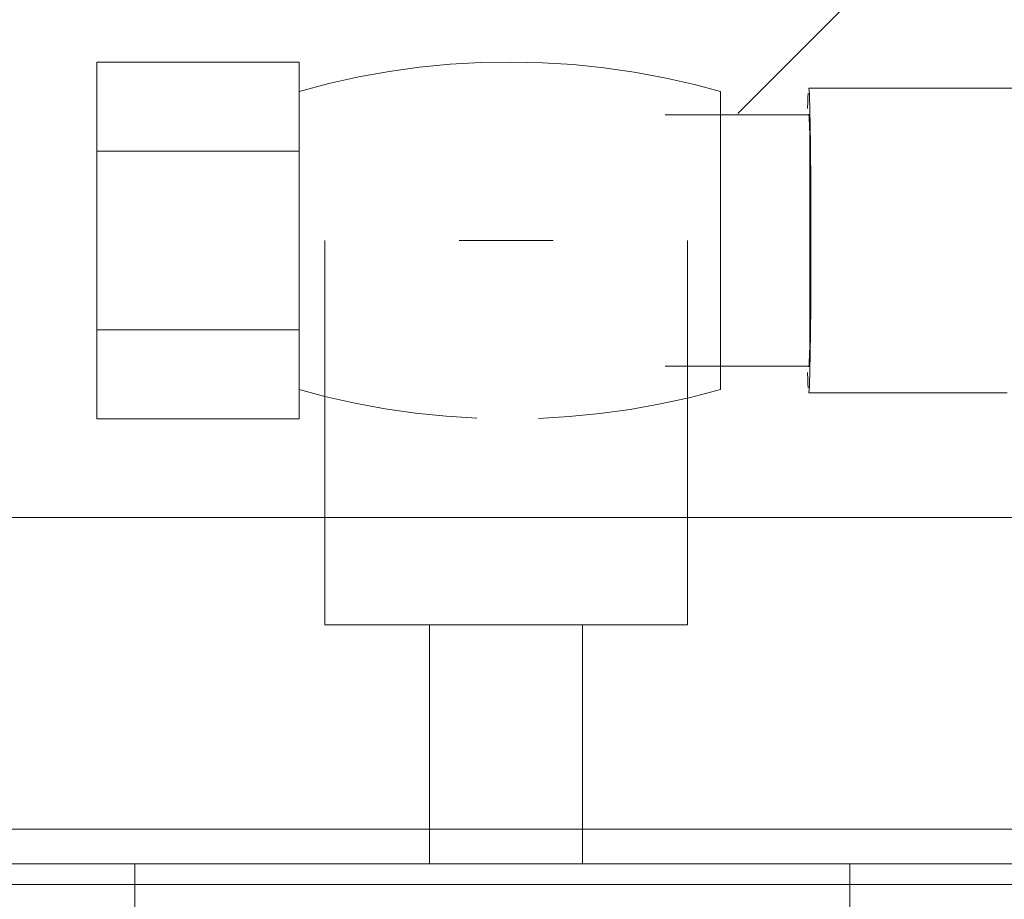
# Model space of a CAD drawing. Header units: metres. Extents: x 1.7 to 42.3, y -72.9 to -47.6.
# Tile 168 of 216: x 19.3669 to 19.438, y -50.7741 to -50.7106. Entities that reach past the tile are written whole.
import ezdxf

# ---------------------------------------------------------------- set-up
doc = ezdxf.new("R2010")
doc.units = ezdxf.units.M
doc.linetypes.add('Traço', pattern=[0.006, 0.003, -0.003])
for name, color, linetype, lineweight in [('A-DETL-GENF-HDLN', 7, 'Traço', 18), ('A-WALL', 7, 'Continuous', 18), ('A-WALL-PATT', 7, 'Continuous', 18), ('P-SANR-FIXT', 7, 'Continuous', 18)]:
    doc.layers.add(name, color=color, linetype=linetype, lineweight=lineweight)

# ---------------------------------------------------------------- blocks, each defined once
blk = doc.blocks.new('Chuveiro Acessível - BR06_ChuveiroAcessível-7968317-2PAV - FRIGORÍFICA')
at = {"layer": 'A-DETL-GENF-HDLN', "color": 253, "linetype": 'Continuous', "true_color": 0xaaaaaa}
for p, q in [((0.281686, 0.110449), (0.281686, 0.1)), ((0.281686, 0.110449), (0.281686, 0.1)), ((0.333314, 0.1), (0.333314, 0.110449)), ((0.333314, 0.1), (0.333314, 0.110449)), ((0.3075, 0.1), (0.281686, 0.1)), ((0.3075, 0.1), (0.281686, 0.1)), ((0.333314, 0.1), (0.3075, 0.1)), ((0.333314, 0.1), (0.3075, 0.1))]:
    blk.add_line(p, q, dxfattribs=at)
at = {"layer": 'P-SANR-FIXT', "color": 253, "true_color": 0xaaaaaa}
for p, q in [((0.300977, 0.1), (0.300977, 0.082738)), ((0.300977, 0.1), (0.300977, 0.082738)), ((0.312023, 0.082738), (0.312023, 0.1)), ((0.312023, 0.082738), (0.312023, 0.1)), ((0.293398, 0.082738), (0.293398, 0.055)), ((0.319602, 0.082738), (0.293398, 0.082738)), ((0.293398, 0.082738), (0.293398, 0.055)), ((0.319602, 0.082738), (0.293398, 0.082738)), ((0.319602, 0.055), (0.319602, 0.082738)), ((0.319602, 0.055), (0.319602, 0.082738)), ((0.321452, 0.06144), (0.321452, 0.067881)), ((0.336064, 0.067881), (0.321452, 0.067881)), ((0.321452, 0.06144), (0.321452, 0.067881)), ((0.336064, 0.067881), (0.321452, 0.067881)), ((0.336064, 0.067881), (0.336064, 0.06144)), ((0.336064, 0.067881), (0.336064, 0.06144)), ((0.291029, 0.044242), (0.291029, 0.065758)), ((0.291029, 0.044242), (0.291029, 0.065758)), ((0.295029, 0.064076), (0.284563, 0.064076)), ((0.295029, 0.064076), (0.284563, 0.064076)), ((0.284563, 0.062795), (0.284563, 0.047205)), ((0.284563, 0.062795), (0.284563, 0.047205)), ((0.321452, 0.04856), (0.321452, 0.06144)), ((0.336064, 0.06144), (0.321452, 0.06144)), ((0.321452, 0.04856), (0.321452, 0.06144)), ((0.336064, 0.06144), (0.321452, 0.06144)), ((0.336064, 0.06144), (0.336064, 0.04856)), ((0.336064, 0.06144), (0.336064, 0.04856)), ((0.303109, 0.055), (0.309891, 0.055)), ((0.303109, 0.055), (0.309891, 0.055)), ((0.321452, 0.042119), (0.321452, 0.04856)), ((0.336064, 0.04856), (0.321452, 0.04856)), ((0.321452, 0.042119), (0.321452, 0.04856)), ((0.336064, 0.04856), (0.321452, 0.04856)), ((0.336064, 0.04856), (0.336064, 0.042119)), ((0.336064, 0.04856), (0.336064, 0.042119)), ((0.284563, 0.045924), (0.295029, 0.045924)), ((0.284563, 0.045924), (0.295029, 0.045924)), ((0.336064, 0.042119), (0.321452, 0.042119)), ((0.336064, 0.042119), (0.321452, 0.042119))]:
    blk.add_line(p, q, dxfattribs=at)
at = {"layer": 'P-SANR-FIXT', "color": 253, "true_color": 0xaaaaaa, "flags": 128}
for points in [[(0.291029, 0.065758), (0.293178, 0.066324), (0.295348, 0.066803), (0.297535, 0.067195), (0.299736, 0.067499), (0.301947, 0.067715), (0.304166, 0.067842)], [(0.291029, 0.065758), (0.293178, 0.066324), (0.295348, 0.066803), (0.297535, 0.067195), (0.299736, 0.067499), (0.301947, 0.067715), (0.304166, 0.067842)], [(0.308609, 0.067831), (0.310826, 0.067692), (0.313037, 0.067464), (0.315236, 0.067148), (0.317421, 0.066744), (0.319588, 0.066254), (0.321452, 0.065758)], [(0.308609, 0.067831), (0.310826, 0.067692), (0.313037, 0.067464), (0.315236, 0.067148), (0.317421, 0.066744), (0.319588, 0.066254), (0.321452, 0.065758)], [(0.270323, 0.066005), (0.272766, 0.066005), (0.275226, 0.066005), (0.277699, 0.066005), (0.280183, 0.066005), (0.282671, 0.066005), (0.284652, 0.066005)], [(0.270323, 0.066005), (0.272766, 0.066005), (0.275226, 0.066005), (0.277699, 0.066005), (0.280183, 0.066005), (0.282671, 0.066005), (0.284652, 0.066005)], [(0.321452, 0.044242), (0.319303, 0.043676), (0.317133, 0.043197), (0.314946, 0.042805), (0.312745, 0.042501), (0.310534, 0.042285), (0.308315, 0.042158), (0.306094, 0.042119), (0.303872, 0.042169), (0.301655, 0.042308), (0.299444, 0.042536), (0.297245, 0.042852), (0.29506, 0.043256), (0.292893, 0.043746), (0.291029, 0.044242)], [(0.321452, 0.044242), (0.319303, 0.043676), (0.317133, 0.043197), (0.314946, 0.042805), (0.312745, 0.042501), (0.310534, 0.042285), (0.308315, 0.042158), (0.306094, 0.042119), (0.303872, 0.042169), (0.301655, 0.042308), (0.299444, 0.042536), (0.297245, 0.042852), (0.29506, 0.043256), (0.292893, 0.043746), (0.291029, 0.044242)], [(0.284652, 0.043995), (0.282162, 0.043995), (0.279674, 0.043995), (0.277192, 0.043995), (0.274721, 0.043995), (0.272264, 0.043995), (0.269826, 0.043995)], [(0.284652, 0.043995), (0.282162, 0.043995), (0.279674, 0.043995), (0.277192, 0.043995), (0.274721, 0.043995), (0.272264, 0.043995), (0.269826, 0.043995)]]:
    blk.add_lwpolyline(points, dxfattribs=at)
at = {"layer": 'P-SANR-FIXT', "color": 253, "true_color": 0xaaaaaa}
for major_axis, start_param, end_param in [((0, 0.011005), 0, 1.570796), ((0, 0.011005), 0, 1.570796), ((0, 0.011005), 5.759587, 6.021386), ((0, 0.011005), 5.759587, 6.021386), ((0, 0.009125), 0, 0.523599), ((0, 0.009125), 0, 0.523599), ((0, 0.011005), 1.570796, 3.141593), ((0, 0.011005), 1.570796, 3.141593), ((0, 0.009125), 2.617994, 3.141593), ((0, 0.009125), 2.617994, 3.141593), ((0, 0.011005), 3.403392, 3.665191), ((0, 0.011005), 3.403392, 3.665191)]:
    blk.add_ellipse((0.284652, 0.055), major_axis=major_axis, ratio=0.014867, start_param=start_param, end_param=end_param, dxfattribs=at)
blk = doc.blocks.new('4 GRE - ESCOLA DE CINEMA E AUDIOVISUAL CINE REX R07_rvt-1-2PAV - FRIGORÍFICA')
at = {"layer": 'A-WALL-PATT', "true_color": 0xd4d4d4}
h = blk.add_hatch(dxfattribs=at)
h.set_pattern_fill('FP_1', color=254, style=0, pattern_type=2)
h.set_pattern_definition([(50, (21.555, -62.9), (0.546555, -0.047815), [0.05715, -0.62865]), (355, (21.555, -62.9), (-0.105728, 0.573166), [0.04572, -0.50292]), (100.451, (21.601, -62.904), (0.440828, 0.52535), [0.04857, -0.53427]), (46.184, (21.555, -62.748), (0.813237, -0.12613), [0.08573, -0.94298]), (96.636, (21.623, -62.758), (0.71221, 0.742287), [0.07286, -0.80141]), (351.184, (21.555, -62.748), (0.712217, 0.742274), [0.06858, -0.75438]), (21, (21.631, -62.786), (0.454846, -0.306795), [0.05715, -0.62865]), (326, (21.631, -62.786), (0.185405, 0.55256), [0.04572, -0.50292]), (71.451, (21.669, -62.811), (0.64025, 0.245763), [0.04857, -0.53427]), (37.5, (21.555, -62.9), (0.009261, 0.2536672), [0.02515, -0.47168, 0.02515, -0.48539, -0.50482]), (37.5, (21.555, -62.9), (0.009261, 0.2536672), [-1.007, 0.02515, -0.47968]), (7.5, (21.555, -62.9), (0.200456, 0.300546), [0.02515, -0.26594, 0.02515, -0.46025, -0.1924]), (7.5, (21.555, -62.9), (0.200456, 0.300546), [-0.77648, 0.02515, -0.16726]), (327.5, (21.385, -62.9), (0.4067682, -0.0171882), [0.02515, -0.16535, 0.02515, -0.56921, -0.78867]), (327.5, (21.385, -62.9), (0.4067682, -0.0171882), [-0.78486, 0.02515, -0.76352]), (317.5, (21.309, -62.9), (0.444383, 0.076279), [0.02515, -0.2225, 0.02515, -0.36957, -0.56007]), (317.5, (21.309, -62.9), (0.444383, 0.076279), [-0.64237, 0.02515, -0.53492])])
h.paths.add_polyline_path([(21.547339, -50.771542), (21.547339, -50.769042), (21.405988, -50.769042), (21.405988, -50.771542), (21.434347, -50.771542)])
h.paths.add_polyline_path([(21.260988, -50.771542), (21.260988, -50.769042), (19.571511, -50.769616), (19.571511, -50.771542), (21.258488, -50.771542)])
h.paths.add_polyline_path([(19.381126, -50.771542), (19.396465, -50.771542), (19.396228, -50.769042), (19.068488, -50.769042), (19.068488, -50.771542), (19.376437, -50.771542)])
h.paths.add_polyline_path([(19.473488, -50.771542), (19.560465, -50.771542), (19.560465, -50.769042), (19.407511, -50.769429), (19.407511, -50.771542), (19.472882, -50.771542)])
h.paths.add_polyline_path([(17.521159, -50.771542), (18.910988, -50.771542), (18.910988, -50.769042), (16.629839, -50.769042), (16.629839, -50.574042), (16.627339, -50.574042), (16.627339, -50.771542), (16.868961, -50.771542)])
h.paths.add_polyline_path([(19.055988, -50.771542), (19.059988, -50.771542), (19.059988, -50.769042), (19.055988, -50.769042)])
h = blk.add_hatch(dxfattribs=at)
h.set_pattern_fill('FP_2', color=254, style=0, pattern_type=2)
h.set_pattern_definition([(45, (21.555, -62.9), (-0.0795495, 0.0795495), [])])
h.paths.add_polyline_path([(20.782149, -50.746542), (21.547339, -50.746542), (21.547339, -50.596542), (16.652339, -50.596542), (16.652339, -50.746542), (19.388887, -50.746542), (19.388887, -50.737534), (19.387036, -50.73788), (19.387036, -50.739422), (19.372424, -50.739422), (19.372424, -50.713661), (19.387036, -50.714167), (19.387036, -50.715784), (19.40589, -50.714002), (19.417459, -50.715784), (19.417459, -50.717465), (19.423918, -50.717011), (19.423918, -50.715537), (19.481279, -50.715311), (19.483988, -50.714585), (19.489966, -50.715546), (19.530854, -50.715537), (19.544081, -50.7164), (19.544175, -50.717465), (19.550517, -50.717011), (19.551243, -50.71566), (19.566881, -50.713794), (19.58094, -50.714862), (19.58094, -50.713661), (19.595553, -50.713661), (19.595553, -50.739422), (19.58094, -50.739077), (19.58094, -50.7373), (19.57909, -50.73788), (19.57909, -50.746542), (20.129951, -50.746542)])
h.paths.add_polyline_path([(19.524842, -50.746542), (19.552887, -50.746542), (19.552887, -50.73763), (19.550517, -50.736854), (19.550517, -50.735618), (19.544059, -50.736072), (19.544059, -50.737546), (19.423878, -50.737171), (19.42374, -50.735618), (19.417459, -50.736018), (19.417459, -50.7373), (19.41509, -50.738409), (19.41509, -50.746542), (19.518515, -50.746542)])
h.paths.add_polyline_path([(19.552887, -50.736559), (19.552887, -50.736484), (19.551315, -50.736018)])
at = {"layer": 'A-WALL-PATT', "true_color": 0xaaaaaa}
h = blk.add_hatch(dxfattribs=at)
h.set_pattern_fill('FP_22', color=253, style=0, pattern_type=2)
h.set_pattern_definition([(45, (21.555, -62.9), (-0.0795495, 0.0795495), []), (135, (21.555, -62.9), (-0.0795495, -0.0795495), [])])
h.paths.add_polyline_path([(21.258488, -50.773042), (21.258488, -50.771542), (20.133488, -50.771542), (20.133488, -50.773042), (21.108248, -50.773042)])
h.paths.add_polyline_path([(20.003488, -50.773042), (20.053619, -50.773042), (20.053488, -50.771542), (20.003488, -50.771542), (20.003357, -50.773042)])
h.paths.add_polyline_path([(19.425539, -50.773042), (19.461028, -50.773042), (19.459712, -50.771542), (19.425539, -50.771542)])
h.paths.add_polyline_path([(19.376437, -50.773042), (19.376437, -50.771542), (19.350488, -50.771542), (19.350488, -50.773042), (19.355466, -50.773042)])
h.paths.add_polyline_path([(19.505948, -50.773042), (19.541437, -50.773042), (19.541437, -50.771542), (19.507265, -50.771542)])
h.paths.add_polyline_path([(19.908488, -50.773042), (19.908488, -50.771542), (19.590539, -50.771542), (19.590539, -50.773042), (19.803852, -50.773042)])
h.paths.add_polyline_path([(19.314704, -50.773042), (19.316488, -50.773042), (19.316488, -50.771542), (19.299503, -50.771542), (19.299503, -50.773042)])
h.paths.add_polyline_path([(19.208488, -50.773042), (19.208488, -50.771542), (19.058488, -50.771542), (19.058488, -50.773042), (19.151654, -50.773042)])
at = {"layer": 'A-WALL', "color": 253, "true_color": 0xaaaaaa}
for p, q in [((21.283488, -50.746542), (19.066988, -50.746542)), ((21.260988, -50.769042), (19.068488, -50.769042)), ((21.258488, -50.771542), (19.058488, -50.771542)), ((19.068488, -50.771542), (21.258488, -50.771542)), ((21.258488, -50.773042), (19.058488, -50.773042))]:
    blk.add_line(p, q, dxfattribs=at)
at = {"layer": 'P-SANR-FIXT', "color": 253, "lineweight": 18, "true_color": 0xaaaaaa, "rotation": 180}
blk.add_blockref('Chuveiro Acessível - BR06_ChuveiroAcessível-7968317-2PAV - FRIGORÍFICA', (19.708488, -50.671542), dxfattribs=at)
blk.add_blockref('Chuveiro Acessível - BR06_ChuveiroAcessível-7968317-2PAV - FRIGORÍFICA', (19.708488, -50.671542), dxfattribs=at)
blk.add_blockref('Chuveiro Acessível - BR06_ChuveiroAcessível-7968317-2PAV - FRIGORÍFICA', (19.708488, -50.671542), dxfattribs=at)

msp = doc.modelspace()

# ---------------------------------------------------------------- block references
at = {"lineweight": 5}
msp.add_blockref('4 GRE - ESCOLA DE CINEMA E AUDIOVISUAL CINE REX R07_rvt-1-2PAV - FRIGORÍFICA', (0, 0), dxfattribs=at)

doc.saveas('drawing.dxf')
